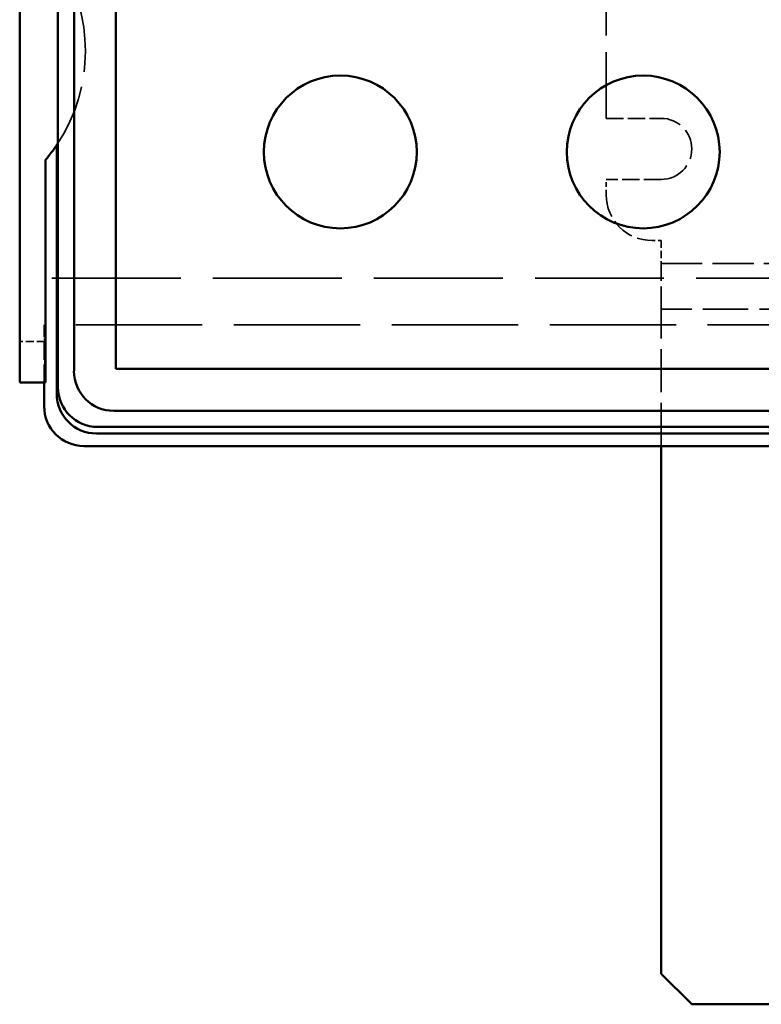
# Model space of a CAD drawing. Header units: millimetres. Extents: x 64 to 402, y 85 to 280.
# Tile 1 of 23: x 77 to 101, y 85 to 118. Entities that reach past the tile are written whole.
import ezdxf

# ---------------------------------------------------------------- set-up
doc = ezdxf.new("R2010")
doc.units = ezdxf.units.MM
doc.linetypes.add('DASHED', pattern=[0.2068, 0.1655, -0.0413])
doc.layers.add('Arêtes cachées(celduc)', color=7, linetype='DASHED', lineweight=35)
doc.layers.add('Arêtes visibles(celduc)', color=7, linetype='Continuous', lineweight=50)

msp = doc.modelspace()

# ---------------------------------------------------------------- linework, layer by layer
at = {"layer": 'Arêtes cachées(celduc)', "ltscale": 13.11902}
msp.add_line((96.265, 114.332), (96.265, 121.223), dxfattribs=at)
at = {"layer": 'Arêtes cachées(celduc)', "ltscale": 3.426696}
for p, q in [((96.265, 114.332), (98.065, 114.332)), ((98.065, 112.332), (96.265, 112.332))]:
    msp.add_line(p, q, dxfattribs=at)
at = {"layer": 'Arêtes cachées(celduc)', "ltscale": 0.951597}
msp.add_line((96.265, 111.832), (96.265, 112.332), dxfattribs=at)
at = {"layer": 'Arêtes cachées(celduc)', "ltscale": 0.571033}
msp.add_line((97.765, 110.332), (98.065, 110.332), dxfattribs=at)
at = {"layer": 'Arêtes cachées(celduc)', "ltscale": 1.427732}
msp.add_line((98.065, 110.332), (98.065, 109.582), dxfattribs=at)
at = {"layer": 'Arêtes cachées(celduc)', "ltscale": 4.485865}
msp.add_line((98.065, 108.082), (98.065, 109.582), dxfattribs=at)
at = {"layer": 'Arêtes cachées(celduc)', "ltscale": 8.131044}
msp.add_line((98.065, 109.582), (102.336, 109.582), dxfattribs=at)
at = {"layer": 'Arêtes cachées(celduc)', "ltscale": 25.477514}
msp.add_line((161.378, 109.105), (77.078, 109.105), dxfattribs=at)
at = {"layer": 'Arêtes cachées(celduc)', "ltscale": 8.936158}
msp.add_line((102.759, 108.082), (98.065, 108.082), dxfattribs=at)
at = {"layer": 'Arêtes cachées(celduc)', "ltscale": 0.00289}
msp.add_line((98.065, 108.082), (98.065, 108.081), dxfattribs=at)
at = {"layer": 'Arêtes cachées(celduc)', "ltscale": 8.517392}
msp.add_line((98.065, 103.607), (98.065, 108.081), dxfattribs=at)
at = {"layer": 'Arêtes cachées(celduc)', "ltscale": 3.603609}
msp.add_line((77.878, 105.682), (77.878, 107.575), dxfattribs=at)
at = {"layer": 'Arêtes cachées(celduc)', "ltscale": 2.088515}
msp.add_line((77.878, 107.575), (77.895, 107.026), dxfattribs=at)
at = {"layer": 'Arêtes cachées(celduc)', "ltscale": 24.993956}
msp.add_line((160.578, 107.575), (77.878, 107.575), dxfattribs=at)
at = {"layer": 'Arêtes cachées(celduc)', "ltscale": 1.554489}
msp.add_line((77.895, 107.026), (77.078, 107.026), dxfattribs=at)
at = {"layer": 'Arêtes cachées(celduc)', "ltscale": 2.559421}
msp.add_line((77.895, 107.026), (77.895, 105.682), dxfattribs=at)
at = {"layer": 'Arêtes cachées(celduc)', "ltscale": 12.149771}
msp.add_arc((73.728, 116.532), 5.5, 326.7581, 33.2419, dxfattribs=at)
at = {"layer": 'Arêtes cachées(celduc)', "ltscale": 5.980787}
msp.add_arc((98.065, 113.332), 1, 270, 90, dxfattribs=at)
at = {"layer": 'Arêtes cachées(celduc)', "ltscale": 4.485566}
msp.add_arc((97.765, 111.832), 1.5, 180, 270, dxfattribs=at)
at = {"layer": 'Arêtes visibles(celduc)'}
for p, q in [((78.855, 106.059), (78.855, 123.432)), ((80.228, 106.132), (80.228, 122.332)), ((77.078, 121.832), (77.078, 105.682)), ((78.328, 113.517), (78.328, 119.547)), ((78.289, 105.318), (78.289, 113.458)), ((78.328, 105.531), (78.328, 113.517)), ((77.922, 105.682), (77.922, 112.974)), ((107.228, 106.132), (80.228, 106.132)), ((77.922, 105.682), (77.078, 105.682)), ((77.878, 104.906), (77.878, 105.682)), ((80.155, 104.759), (104.655, 104.759)), ((79.628, 104.232), (104.128, 104.232)), ((104.128, 104.018), (79.589, 104.018)), ((104.128, 103.607), (79.178, 103.607)), ((98.065, 86.332), (98.065, 103.607)), ((99.065, 85.332), (98.065, 86.332)), ((113.065, 85.332), (99.065, 85.332))]:
    msp.add_line(p, q, dxfattribs=at)
for centre in [(87.568, 113.232), (97.478, 113.232)]:
    msp.add_circle(centre, 2.5, dxfattribs=at)
for start, end in [(319.6973, 326.0253), (326.0253, 326.7581)]:
    msp.add_arc((73.728, 116.532), 5.5, start, end, dxfattribs=at)
for centre in [(80.155, 106.059), (79.628, 105.532), (79.589, 105.318), (79.178, 104.907)]:
    msp.add_ellipse(centre, major_axis=(-0.92, -0.92), ratio=0.999695, start_param=5.497939, end_param=7.068431, dxfattribs=at)

doc.saveas('drawing.dxf')
